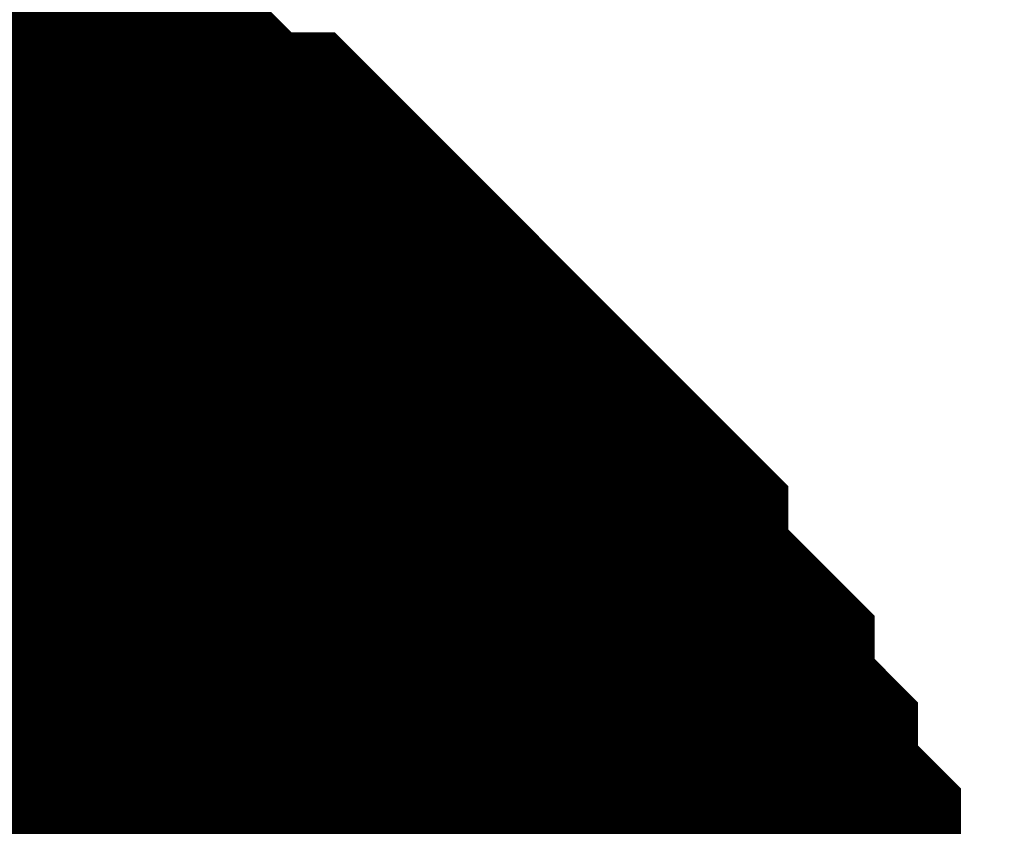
# Model space of a CAD drawing. Header units: inches. Extents: x 0 to 292, y 0 to 193.
# Tile 40 of 155: x 156.686 to 157.13, y 67.504 to 67.868. Entities that reach past the tile are written whole.
import ezdxf

# ---------------------------------------------------------------- set-up
doc = ezdxf.new("R2010")
doc.units = ezdxf.units.IN
doc.layers.add('Sheet', color=255, linetype='Continuous')

msp = doc.modelspace()

# ---------------------------------------------------------------- linework, layer by layer
at = {"layer": 'Sheet'}
for points in [[(156.53224, 67.80959, 0.29972, 0.29972, 0), (156.55173, 67.80959, 0.29972, 0.29972, 0), (156.57121, 67.7901, 0.29972, 0.29972, 0), (156.5907, 67.7901, 0.29972, 0.29972, 0), (156.62966, 67.7901, 0.29972, 0.29972, 0), (156.64915, 67.77061, 0.29972, 0.29972, 0), (156.66863, 67.77061, 0.29972, 0.29972, 0), (156.68811, 67.75111, 0.29972, 0.29972, 0), (156.7076, 67.75111, 0.29972, 0.29972, 0), (156.72708, 67.73162, 0.29972, 0.29972, 0), (156.74656, 67.71213, 0.29972, 0.29972, 0), (156.76605, 67.71213, 0.29972, 0.29972, 0), (156.78553, 67.69264, 0.29972, 0.29972, 0), (156.80502, 67.67315, 0.29972, 0.29972, 0), (156.8245, 67.65366, 0.29972, 0.29972, 0), (156.84398, 67.63417, 0.29972, 0.29972, 0), (156.86347, 67.61468, 0.29972, 0.29972, 0), (156.88295, 67.59519, 0.29972, 0.29972, 0), (156.88295, 67.57569, 0.29972, 0.29972, 0), (156.90243, 67.5562, 0.29972, 0.29972, 0), (156.92192, 67.53671, 0.29972, 0.29972, 0), (156.92192, 67.51722, 0.29972, 0.29972, 0), (156.9414, 67.49773, 0.29972, 0.29972, 0), (156.9414, 67.47824, 0.29972, 0.29972, 0), (156.96089, 67.45875, 0.29972, 0.29972, 0), (156.96089, 67.41977, 0.29972, 0.29972, 0), (156.96089, 67.40027, 0.29972, 0.29972, 0), (156.98037, 67.38078, 0.29972, 0.29972, 0), (156.98037, 67.36129, 0.29972, 0.29972, 0), (156.98037, 67.32231, 0.29972, 0.29972, 0)], [(156.53224, 67.80959, 0.29972, 0.29972, 0), (156.55173, 67.80959, 0.29972, 0.29972, 0), (156.57121, 67.7901, 0.29972, 0.29972, 0), (156.5907, 67.7901, 0.29972, 0.29972, 0), (156.62966, 67.7901, 0.29972, 0.29972, 0), (156.64915, 67.77061, 0.29972, 0.29972, 0), (156.66863, 67.77061, 0.29972, 0.29972, 0), (156.68811, 67.75111, 0.29972, 0.29972, 0), (156.7076, 67.75111, 0.29972, 0.29972, 0), (156.72708, 67.73162, 0.29972, 0.29972, 0), (156.74656, 67.71213, 0.29972, 0.29972, 0), (156.76605, 67.71213, 0.29972, 0.29972, 0), (156.78553, 67.69264, 0.29972, 0.29972, 0), (156.80502, 67.67315, 0.29972, 0.29972, 0), (156.8245, 67.65366, 0.29972, 0.29972, 0), (156.84398, 67.63417, 0.29972, 0.29972, 0), (156.86347, 67.61468, 0.29972, 0.29972, 0), (156.88295, 67.59519, 0.29972, 0.29972, 0), (156.88295, 67.57569, 0.29972, 0.29972, 0), (156.90243, 67.5562, 0.29972, 0.29972, 0), (156.92192, 67.53671, 0.29972, 0.29972, 0), (156.92192, 67.51722, 0.29972, 0.29972, 0), (156.9414, 67.49773, 0.29972, 0.29972, 0), (156.9414, 67.47824, 0.29972, 0.29972, 0), (156.96089, 67.45875, 0.29972, 0.29972, 0), (156.96089, 67.41977, 0.29972, 0.29972, 0), (156.96089, 67.40027, 0.29972, 0.29972, 0), (156.98037, 67.38078, 0.29972, 0.29972, 0), (156.98037, 67.36129, 0.29972, 0.29972, 0), (156.98037, 67.32231, 0.29972, 0.29972, 0)], [(156.53224, 67.80959, 0.29972, 0.29972, 0), (156.55173, 67.80959, 0.29972, 0.29972, 0), (156.57121, 67.7901, 0.29972, 0.29972, 0), (156.5907, 67.7901, 0.29972, 0.29972, 0), (156.62966, 67.7901, 0.29972, 0.29972, 0), (156.64915, 67.77061, 0.29972, 0.29972, 0), (156.66863, 67.77061, 0.29972, 0.29972, 0), (156.68811, 67.75111, 0.29972, 0.29972, 0), (156.7076, 67.75111, 0.29972, 0.29972, 0), (156.72708, 67.73162, 0.29972, 0.29972, 0), (156.74656, 67.71213, 0.29972, 0.29972, 0), (156.76605, 67.71213, 0.29972, 0.29972, 0), (156.78553, 67.69264, 0.29972, 0.29972, 0), (156.80502, 67.67315, 0.29972, 0.29972, 0), (156.8245, 67.65366, 0.29972, 0.29972, 0), (156.84398, 67.63417, 0.29972, 0.29972, 0), (156.86347, 67.61468, 0.29972, 0.29972, 0), (156.88295, 67.59519, 0.29972, 0.29972, 0), (156.88295, 67.57569, 0.29972, 0.29972, 0), (156.90243, 67.5562, 0.29972, 0.29972, 0), (156.92192, 67.53671, 0.29972, 0.29972, 0), (156.92192, 67.51722, 0.29972, 0.29972, 0), (156.9414, 67.49773, 0.29972, 0.29972, 0), (156.9414, 67.47824, 0.29972, 0.29972, 0), (156.96089, 67.45875, 0.29972, 0.29972, 0), (156.96089, 67.41977, 0.29972, 0.29972, 0), (156.96089, 67.40027, 0.29972, 0.29972, 0), (156.98037, 67.38078, 0.29972, 0.29972, 0), (156.98037, 67.36129, 0.29972, 0.29972, 0), (156.98037, 67.32231, 0.29972, 0.29972, 0)], [(156.53224, 67.80959, 0.29972, 0.29972, 0), (156.55173, 67.80959, 0.29972, 0.29972, 0), (156.57121, 67.7901, 0.29972, 0.29972, 0), (156.5907, 67.7901, 0.29972, 0.29972, 0), (156.62966, 67.7901, 0.29972, 0.29972, 0), (156.64915, 67.77061, 0.29972, 0.29972, 0), (156.66863, 67.77061, 0.29972, 0.29972, 0), (156.68811, 67.75111, 0.29972, 0.29972, 0), (156.7076, 67.75111, 0.29972, 0.29972, 0), (156.72708, 67.73162, 0.29972, 0.29972, 0), (156.74656, 67.71213, 0.29972, 0.29972, 0), (156.76605, 67.71213, 0.29972, 0.29972, 0), (156.78553, 67.69264, 0.29972, 0.29972, 0), (156.80502, 67.67315, 0.29972, 0.29972, 0), (156.8245, 67.65366, 0.29972, 0.29972, 0), (156.84398, 67.63417, 0.29972, 0.29972, 0), (156.86347, 67.61468, 0.29972, 0.29972, 0), (156.88295, 67.59519, 0.29972, 0.29972, 0), (156.88295, 67.57569, 0.29972, 0.29972, 0), (156.90243, 67.5562, 0.29972, 0.29972, 0), (156.92192, 67.53671, 0.29972, 0.29972, 0), (156.92192, 67.51722, 0.29972, 0.29972, 0), (156.9414, 67.49773, 0.29972, 0.29972, 0), (156.9414, 67.47824, 0.29972, 0.29972, 0), (156.96089, 67.45875, 0.29972, 0.29972, 0), (156.96089, 67.41977, 0.29972, 0.29972, 0), (156.96089, 67.40027, 0.29972, 0.29972, 0), (156.98037, 67.38078, 0.29972, 0.29972, 0), (156.98037, 67.36129, 0.29972, 0.29972, 0), (156.98037, 67.32231, 0.29972, 0.29972, 0)], [(156.53224, 67.80959, 0.29972, 0.29972, 0), (156.55173, 67.80959, 0.29972, 0.29972, 0), (156.57121, 67.7901, 0.29972, 0.29972, 0), (156.5907, 67.7901, 0.29972, 0.29972, 0), (156.62966, 67.7901, 0.29972, 0.29972, 0), (156.64915, 67.77061, 0.29972, 0.29972, 0), (156.66863, 67.77061, 0.29972, 0.29972, 0), (156.68811, 67.75111, 0.29972, 0.29972, 0), (156.7076, 67.75111, 0.29972, 0.29972, 0), (156.72708, 67.73162, 0.29972, 0.29972, 0), (156.74656, 67.71213, 0.29972, 0.29972, 0), (156.76605, 67.71213, 0.29972, 0.29972, 0), (156.78553, 67.69264, 0.29972, 0.29972, 0), (156.80502, 67.67315, 0.29972, 0.29972, 0), (156.8245, 67.65366, 0.29972, 0.29972, 0), (156.84398, 67.63417, 0.29972, 0.29972, 0), (156.86347, 67.61468, 0.29972, 0.29972, 0), (156.88295, 67.59519, 0.29972, 0.29972, 0), (156.88295, 67.57569, 0.29972, 0.29972, 0), (156.90243, 67.5562, 0.29972, 0.29972, 0), (156.92192, 67.53671, 0.29972, 0.29972, 0), (156.92192, 67.51722, 0.29972, 0.29972, 0), (156.9414, 67.49773, 0.29972, 0.29972, 0), (156.9414, 67.47824, 0.29972, 0.29972, 0), (156.96089, 67.45875, 0.29972, 0.29972, 0), (156.96089, 67.41977, 0.29972, 0.29972, 0), (156.96089, 67.40027, 0.29972, 0.29972, 0), (156.98037, 67.38078, 0.29972, 0.29972, 0), (156.98037, 67.36129, 0.29972, 0.29972, 0), (156.98037, 67.32231, 0.29972, 0.29972, 0)], [(156.53224, 67.80959, 0.29972, 0.29972, 0), (156.55173, 67.80959, 0.29972, 0.29972, 0), (156.57121, 67.7901, 0.29972, 0.29972, 0), (156.5907, 67.7901, 0.29972, 0.29972, 0), (156.62966, 67.7901, 0.29972, 0.29972, 0), (156.64915, 67.77061, 0.29972, 0.29972, 0), (156.66863, 67.77061, 0.29972, 0.29972, 0), (156.68811, 67.75111, 0.29972, 0.29972, 0), (156.7076, 67.75111, 0.29972, 0.29972, 0), (156.72708, 67.73162, 0.29972, 0.29972, 0), (156.74656, 67.71213, 0.29972, 0.29972, 0), (156.76605, 67.71213, 0.29972, 0.29972, 0), (156.78553, 67.69264, 0.29972, 0.29972, 0), (156.80502, 67.67315, 0.29972, 0.29972, 0), (156.8245, 67.65366, 0.29972, 0.29972, 0), (156.84398, 67.63417, 0.29972, 0.29972, 0), (156.86347, 67.61468, 0.29972, 0.29972, 0), (156.88295, 67.59519, 0.29972, 0.29972, 0), (156.88295, 67.57569, 0.29972, 0.29972, 0), (156.90243, 67.5562, 0.29972, 0.29972, 0), (156.92192, 67.53671, 0.29972, 0.29972, 0), (156.92192, 67.51722, 0.29972, 0.29972, 0), (156.9414, 67.49773, 0.29972, 0.29972, 0), (156.9414, 67.47824, 0.29972, 0.29972, 0), (156.96089, 67.45875, 0.29972, 0.29972, 0), (156.96089, 67.41977, 0.29972, 0.29972, 0), (156.96089, 67.40027, 0.29972, 0.29972, 0), (156.98037, 67.38078, 0.29972, 0.29972, 0), (156.98037, 67.36129, 0.29972, 0.29972, 0), (156.98037, 67.32231, 0.29972, 0.29972, 0)], [(156.53224, 67.80959, 0.29972, 0.29972, 0), (156.55173, 67.80959, 0.29972, 0.29972, 0), (156.57121, 67.7901, 0.29972, 0.29972, 0), (156.5907, 67.7901, 0.29972, 0.29972, 0), (156.62966, 67.7901, 0.29972, 0.29972, 0), (156.64915, 67.77061, 0.29972, 0.29972, 0), (156.66863, 67.77061, 0.29972, 0.29972, 0), (156.68811, 67.75111, 0.29972, 0.29972, 0), (156.7076, 67.75111, 0.29972, 0.29972, 0), (156.72708, 67.73162, 0.29972, 0.29972, 0), (156.74656, 67.71213, 0.29972, 0.29972, 0), (156.76605, 67.71213, 0.29972, 0.29972, 0), (156.78553, 67.69264, 0.29972, 0.29972, 0), (156.80502, 67.67315, 0.29972, 0.29972, 0), (156.8245, 67.65366, 0.29972, 0.29972, 0), (156.84398, 67.63417, 0.29972, 0.29972, 0), (156.86347, 67.61468, 0.29972, 0.29972, 0), (156.88295, 67.59519, 0.29972, 0.29972, 0), (156.88295, 67.57569, 0.29972, 0.29972, 0), (156.90243, 67.5562, 0.29972, 0.29972, 0), (156.92192, 67.53671, 0.29972, 0.29972, 0), (156.92192, 67.51722, 0.29972, 0.29972, 0), (156.9414, 67.49773, 0.29972, 0.29972, 0), (156.9414, 67.47824, 0.29972, 0.29972, 0), (156.96089, 67.45875, 0.29972, 0.29972, 0), (156.96089, 67.41977, 0.29972, 0.29972, 0), (156.96089, 67.40027, 0.29972, 0.29972, 0), (156.98037, 67.38078, 0.29972, 0.29972, 0), (156.98037, 67.36129, 0.29972, 0.29972, 0), (156.98037, 67.32231, 0.29972, 0.29972, 0)], [(156.62966, 67.7901, 0.09906, 0.09906, 0), (156.64915, 67.77061, 0.09906, 0.09906, 0), (156.66863, 67.77061, 0.09906, 0.09906, 0), (156.68811, 67.75111, 0.09906, 0.09906, 0), (156.7076, 67.75111, 0.09906, 0.09906, 0), (156.72708, 67.73162, 0.09906, 0.09906, 0), (156.74656, 67.71213, 0.09906, 0.09906, 0), (156.76605, 67.71213, 0.09906, 0.09906, 0), (156.78553, 67.69264, 0.09906, 0.09906, 0), (156.80502, 67.67315, 0.09906, 0.09906, 0), (156.8245, 67.65366, 0.09906, 0.09906, 0), (156.84398, 67.63417, 0.09906, 0.09906, 0), (156.86347, 67.61468, 0.09906, 0.09906, 0), (156.88295, 67.59519, 0.09906, 0.09906, 0), (156.88295, 67.57569, 0.09906, 0.09906, 0), (156.90243, 67.5562, 0.09906, 0.09906, 0), (156.92192, 67.53671, 0.09906, 0.09906, 0), (156.92192, 67.51722, 0.09906, 0.09906, 0), (156.9414, 67.49773, 0.09906, 0.09906, 0), (156.9414, 67.47824, 0.09906, 0.09906, 0), (156.96089, 67.45875, 0.09906, 0.09906, 0), (156.96089, 67.41977, 0.09906, 0.09906, 0)], [(156.62966, 67.7901, 0.09906, 0.09906, 0), (156.64915, 67.77061, 0.09906, 0.09906, 0), (156.66863, 67.77061, 0.09906, 0.09906, 0), (156.68811, 67.75111, 0.09906, 0.09906, 0), (156.7076, 67.75111, 0.09906, 0.09906, 0), (156.72708, 67.73162, 0.09906, 0.09906, 0), (156.74656, 67.71213, 0.09906, 0.09906, 0), (156.76605, 67.71213, 0.09906, 0.09906, 0), (156.78553, 67.69264, 0.09906, 0.09906, 0), (156.80502, 67.67315, 0.09906, 0.09906, 0), (156.8245, 67.65366, 0.09906, 0.09906, 0), (156.84398, 67.63417, 0.09906, 0.09906, 0), (156.86347, 67.61468, 0.09906, 0.09906, 0), (156.88295, 67.59519, 0.09906, 0.09906, 0), (156.88295, 67.57569, 0.09906, 0.09906, 0), (156.90243, 67.5562, 0.09906, 0.09906, 0), (156.92192, 67.53671, 0.09906, 0.09906, 0), (156.92192, 67.51722, 0.09906, 0.09906, 0), (156.9414, 67.49773, 0.09906, 0.09906, 0), (156.9414, 67.47824, 0.09906, 0.09906, 0), (156.96089, 67.45875, 0.09906, 0.09906, 0), (156.96089, 67.41977, 0.09906, 0.09906, 0)], [(156.62966, 67.7901, 0.09906, 0.09906, 0), (156.64915, 67.77061, 0.09906, 0.09906, 0), (156.66863, 67.77061, 0.09906, 0.09906, 0), (156.68811, 67.75111, 0.09906, 0.09906, 0), (156.7076, 67.75111, 0.09906, 0.09906, 0), (156.72708, 67.73162, 0.09906, 0.09906, 0), (156.74656, 67.71213, 0.09906, 0.09906, 0), (156.76605, 67.71213, 0.09906, 0.09906, 0), (156.78553, 67.69264, 0.09906, 0.09906, 0), (156.80502, 67.67315, 0.09906, 0.09906, 0), (156.8245, 67.65366, 0.09906, 0.09906, 0), (156.84398, 67.63417, 0.09906, 0.09906, 0), (156.86347, 67.61468, 0.09906, 0.09906, 0), (156.88295, 67.59519, 0.09906, 0.09906, 0), (156.88295, 67.57569, 0.09906, 0.09906, 0), (156.90243, 67.5562, 0.09906, 0.09906, 0), (156.92192, 67.53671, 0.09906, 0.09906, 0), (156.92192, 67.51722, 0.09906, 0.09906, 0), (156.9414, 67.49773, 0.09906, 0.09906, 0), (156.9414, 67.47824, 0.09906, 0.09906, 0), (156.96089, 67.45875, 0.09906, 0.09906, 0), (156.96089, 67.41977, 0.09906, 0.09906, 0)], [(156.62966, 67.7901, 0.09906, 0.09906, 0), (156.64915, 67.77061, 0.09906, 0.09906, 0), (156.66863, 67.77061, 0.09906, 0.09906, 0), (156.68811, 67.75111, 0.09906, 0.09906, 0), (156.7076, 67.75111, 0.09906, 0.09906, 0), (156.72708, 67.73162, 0.09906, 0.09906, 0), (156.74656, 67.71213, 0.09906, 0.09906, 0), (156.76605, 67.71213, 0.09906, 0.09906, 0), (156.78553, 67.69264, 0.09906, 0.09906, 0), (156.80502, 67.67315, 0.09906, 0.09906, 0), (156.8245, 67.65366, 0.09906, 0.09906, 0), (156.84398, 67.63417, 0.09906, 0.09906, 0), (156.86347, 67.61468, 0.09906, 0.09906, 0), (156.88295, 67.59519, 0.09906, 0.09906, 0), (156.88295, 67.57569, 0.09906, 0.09906, 0), (156.90243, 67.5562, 0.09906, 0.09906, 0), (156.92192, 67.53671, 0.09906, 0.09906, 0), (156.92192, 67.51722, 0.09906, 0.09906, 0), (156.9414, 67.49773, 0.09906, 0.09906, 0), (156.9414, 67.47824, 0.09906, 0.09906, 0), (156.96089, 67.45875, 0.09906, 0.09906, 0), (156.96089, 67.41977, 0.09906, 0.09906, 0)], [(156.62966, 67.7901, 0.09906, 0.09906, 0), (156.64915, 67.77061, 0.09906, 0.09906, 0), (156.66863, 67.77061, 0.09906, 0.09906, 0), (156.68811, 67.75111, 0.09906, 0.09906, 0), (156.7076, 67.75111, 0.09906, 0.09906, 0), (156.72708, 67.73162, 0.09906, 0.09906, 0), (156.74656, 67.71213, 0.09906, 0.09906, 0), (156.76605, 67.71213, 0.09906, 0.09906, 0), (156.78553, 67.69264, 0.09906, 0.09906, 0), (156.80502, 67.67315, 0.09906, 0.09906, 0), (156.8245, 67.65366, 0.09906, 0.09906, 0), (156.84398, 67.63417, 0.09906, 0.09906, 0), (156.86347, 67.61468, 0.09906, 0.09906, 0), (156.88295, 67.59519, 0.09906, 0.09906, 0), (156.88295, 67.57569, 0.09906, 0.09906, 0), (156.90243, 67.5562, 0.09906, 0.09906, 0), (156.92192, 67.53671, 0.09906, 0.09906, 0), (156.92192, 67.51722, 0.09906, 0.09906, 0), (156.9414, 67.49773, 0.09906, 0.09906, 0), (156.9414, 67.47824, 0.09906, 0.09906, 0), (156.96089, 67.45875, 0.09906, 0.09906, 0), (156.96089, 67.41977, 0.09906, 0.09906, 0)], [(156.62966, 67.7901, 0.09906, 0.09906, 0), (156.64915, 67.77061, 0.09906, 0.09906, 0), (156.66863, 67.77061, 0.09906, 0.09906, 0), (156.68811, 67.75111, 0.09906, 0.09906, 0), (156.7076, 67.75111, 0.09906, 0.09906, 0), (156.72708, 67.73162, 0.09906, 0.09906, 0), (156.74656, 67.71213, 0.09906, 0.09906, 0), (156.76605, 67.71213, 0.09906, 0.09906, 0), (156.78553, 67.69264, 0.09906, 0.09906, 0), (156.80502, 67.67315, 0.09906, 0.09906, 0), (156.8245, 67.65366, 0.09906, 0.09906, 0), (156.84398, 67.63417, 0.09906, 0.09906, 0), (156.86347, 67.61468, 0.09906, 0.09906, 0), (156.88295, 67.59519, 0.09906, 0.09906, 0), (156.88295, 67.57569, 0.09906, 0.09906, 0), (156.90243, 67.5562, 0.09906, 0.09906, 0), (156.92192, 67.53671, 0.09906, 0.09906, 0), (156.92192, 67.51722, 0.09906, 0.09906, 0), (156.9414, 67.49773, 0.09906, 0.09906, 0), (156.9414, 67.47824, 0.09906, 0.09906, 0), (156.96089, 67.45875, 0.09906, 0.09906, 0), (156.96089, 67.41977, 0.09906, 0.09906, 0)], [(156.62966, 67.7901, 0.09906, 0.09906, 0), (156.64915, 67.77061, 0.09906, 0.09906, 0), (156.66863, 67.77061, 0.09906, 0.09906, 0), (156.68811, 67.75111, 0.09906, 0.09906, 0), (156.7076, 67.75111, 0.09906, 0.09906, 0), (156.72708, 67.73162, 0.09906, 0.09906, 0), (156.74656, 67.71213, 0.09906, 0.09906, 0), (156.76605, 67.71213, 0.09906, 0.09906, 0), (156.78553, 67.69264, 0.09906, 0.09906, 0), (156.80502, 67.67315, 0.09906, 0.09906, 0), (156.8245, 67.65366, 0.09906, 0.09906, 0), (156.84398, 67.63417, 0.09906, 0.09906, 0), (156.86347, 67.61468, 0.09906, 0.09906, 0), (156.88295, 67.59519, 0.09906, 0.09906, 0), (156.88295, 67.57569, 0.09906, 0.09906, 0), (156.90243, 67.5562, 0.09906, 0.09906, 0), (156.92192, 67.53671, 0.09906, 0.09906, 0), (156.92192, 67.51722, 0.09906, 0.09906, 0), (156.9414, 67.49773, 0.09906, 0.09906, 0), (156.9414, 67.47824, 0.09906, 0.09906, 0), (156.96089, 67.45875, 0.09906, 0.09906, 0), (156.96089, 67.41977, 0.09906, 0.09906, 0)]]:
    msp.add_lwpolyline(points, format="xyseb", dxfattribs=at)
msp.add_lwpolyline([(156.21, 67.31, 0.508, 0.508, 1), (156.718, 67.31, 0.508, 0.508, 1)], format="xyseb", close=True, dxfattribs=at)

doc.saveas('drawing.dxf')
